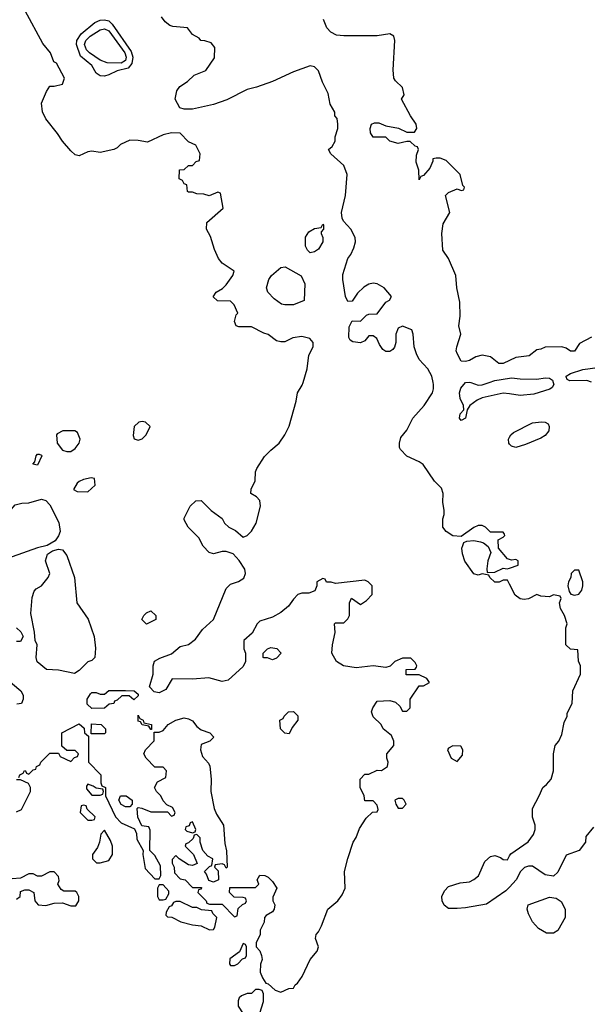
# Model space of a CAD drawing. Header units: inches. Extents: x 2789275 to 2951659, y 860290 to 1033804.
# Tile 14 of 256: x 2937666 to 2940371, y 877037 to 881728. Entities that reach past the tile are written whole.
import ezdxf

# ---------------------------------------------------------------- set-up
doc = ezdxf.new("R2010")
doc.units = ezdxf.units.IN
doc.header["$MEASUREMENT"] = 0
for name, color, linetype in [('C9837', 7, 'Continuous'), ('C9838', 7, 'Continuous'), ('C9847', 7, 'Continuous'), ('C9848', 7, 'Continuous')]:
    doc.layers.add(name, color=color, linetype=linetype)

msp = doc.modelspace()

# ---------------------------------------------------------------- linework, layer by layer
at = {"layer": 'C9837', "color": 2}
for points, elevation in [([(2937662, 878118), (2937666, 878130), (2937682, 878138), (2937688.4, 878151.6), (2937694, 878150), (2937698, 878138), (2937710, 878134), (2937730, 878154), (2937742, 878158), (2937746, 878170), (2937762, 878178), (2937766, 878190), (2937810, 878234), (2937850, 878234), (2937858, 878218), (2937910, 878194), (2937927.3, 878212.7), (2937942, 878218), (2937946, 878230), (2937930, 878246), (2937890, 878246), (2937867.3, 878267.3), (2937866, 878330), (2937950, 878374), (2937972.7, 878352.7), (2937974, 878330), (2937994, 878314), (2937994, 878190), (2938052, 878130), (2938052.7, 878092.7), (2938058, 878078), (2938074, 878070), (2938074, 878030), (2938122, 877930), (2938150, 877902), (2938212.7, 877872.7), (2938222, 877850), (2938223.6, 877823.6), (2938254, 877770), (2938252, 877750), (2938263.6, 877683.6), (2938310, 877634), (2938330, 877634), (2938338, 877650), (2938336.4, 877696.4), (2938310, 877746), (2938286, 877770), (2938287.3, 877867.3), (2938282, 877882), (2938247.3, 877887.3), (2938228.7, 877928.7), (2938226, 877970), (2938230, 877974), (2938248, 877972), (2938290, 877954), (2938370, 877954), (2938390, 877934), (2938402, 877938), (2938406, 877950), (2938394.6, 877974.6), (2938367.3, 877987.3), (2938350, 878006), (2938338, 878030), (2938318, 878050), (2938308, 878070), (2938323.1, 878096.9), (2938362, 878118), (2938366, 878150), (2938350, 878166), (2938310, 878166), (2938269, 878209), (2938258, 878230), (2938266, 878250), (2938307.3, 878292.7), (2938306, 878334), (2938330, 878334), (2938350, 878342), (2938374, 878370), (2938409.6, 878390.4), (2938450, 878402), (2938470, 878397.3), (2938490, 878386.8), (2938510, 878361), (2938530, 878344.7), (2938572, 878330), (2938591, 878310), (2938572, 878290), (2938530, 878275.3), (2938526.8, 878250), (2938537.3, 878217.3), (2938566, 878186), (2938571.3, 878171.3), (2938578.4, 878110), (2938577, 878050), (2938592.2, 877970), (2938603.4, 877943.4), (2938636.3, 877890), (2938643.5, 877803.5), (2938651.6, 877768.4), (2938654, 877690), (2938650, 877686), (2938642, 877702), (2938630, 877706), (2938598, 877702), (2938594, 877690), (2938612, 877672), (2938614, 877630), (2938590, 877618), (2938567.3, 877627.3), (2938556.4, 877656.4), (2938546, 877670), (2938570, 877694), (2938582, 877698), (2938586, 877730), (2938563.1, 877743.1), (2938538, 877770), (2938526, 877810), (2938526, 877830), (2938510, 877846), (2938498, 877842), (2938492.7, 877827.3), (2938470, 877806), (2938458, 877802), (2938454, 877790), (2938494, 877750), (2938511.6, 877708.4), (2938490, 877698), (2938470, 877702), (2938426, 877730), (2938410, 877746), (2938392.7, 877727.3), (2938392, 877710), (2938402, 877690), (2938403.6, 877663.6), (2938430, 877634), (2938454, 877630), (2938490, 877594), (2938532.7, 877592.7), (2938530, 877586), (2938518, 877582), (2938514, 877570), (2938554, 877530), (2938558, 877518), (2938570, 877514), (2938630, 877514), (2938690, 877454), (2938702, 877458), (2938707.3, 877492.7), (2938727.3, 877512.7), (2938742, 877518), (2938746, 877530), (2938742, 877542), (2938730, 877546), (2938687.3, 877547.3), (2938666, 877570), (2938667.3, 877592.7), (2938790, 877594), (2938806, 877610), (2938798, 877630), (2938810, 877652), (2938834, 877650), (2938850, 877642), (2938870, 877622), (2938891, 877590), (2938872.7, 877547.3), (2938872, 877530), (2938882, 877510), (2938878, 877490), (2938870, 877478), (2938839.6, 877460.4), (2938832, 877450), (2938831.1, 877428.9), (2938812, 877390), (2938812, 877370), (2938792, 877330), (2938792, 877310), (2938810, 877292), (2938818, 877270), (2938822, 877250), (2938812.7, 877227.3), (2938812, 877190), (2938823.6, 877163.6), (2938838, 877138), (2938850, 877134), (2938883.6, 877103.6), (2938910, 877094), (2938948.4, 877111.6), (2938970, 877114), (2938978, 877130), (2938990, 877138), (2939011.5, 877168.5), (2939049.5, 877250.5), (2939084, 877290), (2939089, 877310), (2939075.3, 877350), (2939078, 877370), (2939090, 877382), (2939104, 877410), (2939134, 877490), (2939181.2, 877530), (2939202, 877558), (2939217.2, 877590), (2939214, 877670), (2939228.9, 877731.1), (2939255.3, 877810), (2939269.1, 877830.9), (2939285.6, 877874.4), (2939316.4, 877923.6), (2939347.3, 877952.7), (2939370, 877954), (2939374.6, 877965.4), (2939370, 877986), (2939350, 878006), (2939310, 878006), (2939308, 878030), (2939288, 878070), (2939288, 878110), (2939310, 878134), (2939330, 878134), (2939370, 878152), (2939390, 878151.3), (2939418, 878170), (2939422, 878190), (2939415.3, 878210), (2939415.3, 878230), (2939448, 878270), (2939448.7, 878290), (2939437.2, 878317.2), (2939398, 878350), (2939388, 878370), (2939350, 878406), (2939342, 878430), (2939348.7, 878450), (2939370, 878482), (2939430, 878484.7), (2939456, 878476), (2939478, 878458), (2939490, 878434), (2939510, 878434), (2939526, 878450), (2939526, 878490), (2939570, 878554), (2939590, 878554), (2939618, 878570), (2939606, 878590), (2939570, 878606), (2939507.3, 878607.3), (2939507.3, 878632.7), (2939550, 878634), (2939556.4, 878643.6), (2939558, 878650), (2939550, 878666), (2939530, 878686), (2939490, 878686), (2939454, 878670), (2939431.6, 878648.4), (2939410, 878642), (2939350, 878649), (2939270, 878639.3), (2939209.4, 878649.4), (2939175.3, 878670), (2939153.2, 878710), (2939156, 878750), (2939168.7, 878808.7), (2939166, 878850), (2939170, 878854), (2939210, 878854), (2939230, 878874), (2939238, 878890), (2939238, 878950), (2939247.3, 878972.7), (2939290, 878942), (2939319, 878961), (2939346, 878990), (2939346, 879030), (2939326, 879050), (2939310, 879058), (2939170, 879042), (2939150, 879048), (2939128, 879048), (2939122, 879062), (2939110, 879066), (2939082, 879050), (2939082, 879030), (2939072.7, 879007.3), (2939043.6, 878996.4), (2939010, 878995.3), (2938991.1, 878988.9), (2938970, 878968), (2938946.4, 878933.6), (2938910, 878904), (2938870, 878882), (2938810, 878862), (2938798, 878850), (2938774, 878806), (2938734, 878770), (2938734, 878730), (2938742, 878710), (2938742, 878670), (2938730, 878646), (2938659.1, 878580.9), (2938630, 878575.1), (2938567.5, 878592.5), (2938490, 878586.6), (2938392, 878588), (2938362.8, 878537.2), (2938330, 878521.2), (2938306, 878526), (2938284, 878550), (2938301.2, 878610), (2938302, 878650), (2938308.9, 878671.1), (2938333.6, 878686.4), (2938390, 878706.8), (2938430, 878741), (2938470, 878750.7), (2938503.9, 878776.1), (2938537, 878823), (2938588.7, 878870), (2938650, 879018), (2938670, 879038), (2938709.1, 879050.9), (2938733.2, 879066.8), (2938742, 879090), (2938739, 879110), (2938711.9, 879151.9), (2938683.2, 879183.2), (2938650, 879194), (2938630, 879194), (2938590, 879184), (2938568, 879190), (2938540.2, 879220.2), (2938520.2, 879260.2), (2938468, 879310), (2938450, 879346), (2938450, 879354), (2938478, 879410), (2938504.7, 879435.3), (2938530, 879438), (2938578, 879390), (2938630, 879352), (2938642, 879330), (2938662, 879310), (2938693.7, 879293.7), (2938730, 879262), (2938750, 879271.3), (2938770, 879291.3), (2938793.2, 879330), (2938814, 879410), (2938810, 879438), (2938794.6, 879454.6), (2938768, 879470), (2938768.4, 879491.6), (2938788.4, 879531.6), (2938790, 879574), (2938795.3, 879590), (2938832.9, 879647.1), (2938862, 879678), (2938902, 879710), (2938929, 879750), (2938950, 879792), (2938984, 879910), (2938989.2, 879950.8), (2939012.5, 879987.5), (2939016.3, 880000)], 10), ([(2940000, 879155.8), (2939990, 879159), (2939948, 879210), (2939946, 879250), (2939970, 879262), (2939978, 879270), (2939976.4, 879276.4), (2939970, 879286), (2939910, 879286), (2939886, 879310), (2939870, 879318), (2939850, 879318), (2939830, 879308), (2939770, 879266), (2939730, 879269), (2939698, 879290), (2939682, 879310), (2939682, 879350), (2939688.7, 879370), (2939688.7, 879390), (2939682, 879430), (2939684, 879470), (2939676, 879496), (2939642, 879530), (2939589.1, 879609.1), (2939570, 879622), (2939510, 879648), (2939480.2, 879680.2), (2939475.3, 879690), (2939475.3, 879710), (2939482, 879738), (2939510, 879772), (2939539, 879830), (2939594, 879890), (2939633.2, 879950), (2939637.2, 879970), (2939638, 879990), (2939635.8, 880000)], 6), ([(2940000, 879945.2), (2939970, 879949.6), (2939870, 879926.9), (2939845.1, 879914.9), (2939810.7, 879890), (2939798, 879870), (2939790, 879829), (2939770, 879818), (2939762, 879830), (2939765.2, 879850), (2939782, 879870), (2939781.2, 879890), (2939764.1, 879924.1), (2939762.2, 879950), (2939767.9, 879972.1), (2939789.8, 880000)], 2), ([(2939814.9, 880000), (2939850, 879986.8), (2939870, 879988.4), (2939903.4, 880000)], 2), ([(2940000, 879706.6), (2939996.9, 879710), (2939995.4, 879730), (2940000, 879738.4)], 2), ([(2940000, 879038.8), (2939990, 879058), (2939970, 879058), (2939950, 879048), (2939930, 879048), (2939906, 879070), (2939902, 879082), (2939870, 879088), (2939850, 879082), (2939830, 879088), (2939787.6, 879147.6), (2939776.5, 879183.5), (2939773.2, 879210), (2939777.2, 879222.8), (2939783.1, 879236.9), (2939796.4, 879243.6), (2939830, 879246.8), (2939861, 879241), (2939876, 879236), (2939898, 879218), (2939911.3, 879190), (2939897.3, 879150), (2939891.3, 879111.3), (2939894, 879094), (2939930, 879096), (2939970, 879114.8), (2939988.4, 879111.6), (2940000, 879115.6)], 6), ([(2937650, 878831.3), (2937671.1, 878811.1), (2937682, 878790), (2937670, 878766), (2937650, 878766)], 10), ([(2937602, 878590), (2937671.3, 878530), (2937682, 878510), (2937682, 878490), (2937674, 878470), (2937652.7, 878467.3)], 10), ([(2937650, 877954), (2937674.6, 877965.4), (2937718, 878050), (2937718, 878070), (2937708.4, 878088.4), (2937670, 878106), (2937650, 878106)], 10), ([(2940000, 877595.5), (2939983.1, 877576.9), (2939890, 877514), (2939790, 877496), (2939750, 877493.2), (2939710, 877494), (2939689.3, 877509.3), (2939679, 877530), (2939677.2, 877550), (2939690, 877578), (2939710, 877598), (2939764.7, 877615.3), (2939810, 877621), (2939830, 877631.3), (2939851.7, 877648.3), (2939882.4, 877717.6), (2939910, 877740.5), (2939930, 877745.5), (2939956.3, 877736.3), (2939970, 877726), (2939990, 877724.7), (2940000, 877743.7)], 6), ([(2937650, 877538), (2937668, 877550), (2937670, 877574), (2937690, 877582), (2937710, 877582), (2937734, 877570), (2937738, 877530), (2937754, 877510), (2937790, 877506.8), (2937830, 877518), (2937870, 877521), (2937910, 877506), (2937934, 877506), (2937948, 877530), (2937948, 877550), (2937938, 877570), (2937930, 877575.3), (2937876.4, 877576.4), (2937863.1, 877583.1), (2937848, 877610), (2937854, 877626), (2937850, 877646), (2937830, 877668), (2937810, 877668.7), (2937770, 877648), (2937750, 877648), (2937730, 877658), (2937710, 877658), (2937670, 877638), (2937630, 877635.3)], 10)]:
    msp.add_lwpolyline(points, dxfattribs=dict(at, elevation=elevation))
for points, elevation in [([(2938250, 879814), (2938234, 879810), (2938212, 879790), (2938206.4, 879746.4), (2938211.6, 879731.6), (2938230, 879724.7), (2938250, 879732), (2938268, 879750), (2938288, 879790), (2938266, 879810)], 14), ([(2937928.9, 879768.9), (2937871.1, 879768.9), (2937844.9, 879755.1), (2937841, 879750), (2937844, 879710), (2937870, 879678), (2937890, 879671.3), (2937910, 879671.3), (2937930, 879684.7), (2937948.7, 879710), (2937954, 879730), (2937942, 879762)], 14), ([(2937750, 879606), (2937728.7, 879610), (2937738, 879622), (2937744, 879650), (2937750, 879658), (2937758, 879658), (2937770, 879654), (2937770.7, 879650)], 10), ([(2938006, 879546), (2937970, 879538), (2937950, 879528), (2937939.6, 879520.4), (2937922, 879490), (2937939.6, 879479.6), (2937990, 879478), (2938026, 879510), (2938022, 879542)], 14), ([(2937630, 879169.7), (2937609.7, 879169.7), (2937590, 879176.2), (2937576.2, 879190), (2937565.6, 879210), (2937555.6, 879290), (2937557.6, 879310), (2937567.6, 879330), (2937644, 879416), (2937676, 879424), (2937710, 879425.5), (2937770, 879444), (2937790, 879437.3), (2937810, 879416.3), (2937851.8, 879331.8), (2937859.1, 879290), (2937851.3, 879268.7), (2937834.9, 879245.1), (2937797.5, 879222.5), (2937750, 879211.6)], 10), ([(2937926.4, 878613.6), (2937850, 878629.2), (2937792.9, 878632.9), (2937749.3, 878669.3), (2937744, 878690), (2937748.9, 878748.9), (2937739, 878770), (2937736, 878810), (2937718.6, 878898.6), (2937725.4, 878974.6), (2937735.1, 879004.9), (2937743.7, 879016.3), (2937770, 879031), (2937802, 879070), (2937808.7, 879090), (2937789.2, 879150), (2937798.6, 879181.4), (2937822, 879198), (2937850, 879204.9), (2937870, 879202), (2937890, 879176), (2937927.2, 879070), (2937938, 878950), (2937992.1, 878872.1), (2938020.9, 878790), (2938026.8, 878733.2), (2938024.7, 878690), (2938010, 878675.3), (2937990, 878668), (2937950, 878628)], 10), ([(2938270, 878848), (2938248, 878870), (2938258, 878890), (2938270, 878902), (2938291.1, 878911.1), (2938314, 878890), (2938314, 878870)], 10), ([(2938870, 878678), (2938847.3, 878687.3), (2938830, 878688), (2938826, 878690), (2938826, 878710), (2938846, 878730), (2938863.1, 878736.9), (2938891.6, 878731.6), (2938912, 878710), (2938890, 878686)], 10), ([(2938210, 878488), (2938187.3, 878507.3), (2938152.7, 878507.3), (2938130, 878486), (2938118, 878482), (2938114, 878470), (2938092.7, 878467.3), (2938070, 878448), (2938010, 878446), (2937987.3, 878467.3), (2937988, 878490), (2938003.1, 878516.9), (2938010, 878522), (2938030, 878522), (2938050, 878514), (2938070, 878514), (2938090, 878532), (2938170, 878532), (2938211.1, 878531.1), (2938230, 878514), (2938230, 878506)], 10), ([(2938950, 878326), (2938930, 878328), (2938908, 878350), (2938906, 878390), (2938922, 878398), (2938926, 878410), (2938946, 878430), (2938970, 878431.3), (2938990.9, 878410.9), (2938992, 878390), (2938963.6, 878356.4)], 10), ([(2938290, 878346), (2938282, 878362), (2938250, 878368), (2938242, 878382), (2938230, 878386), (2938230, 878414), (2938238, 878398), (2938254, 878390), (2938258, 878378), (2938294, 878370), (2938294, 878346)], 10), ([(2938006, 878326), (2938007.3, 878372.7), (2938054, 878370), (2938074, 878350), (2938074, 878330), (2938070, 878326)], 10), ([(2939730, 878268), (2939710, 878258), (2939704.7, 878250), (2939722, 878210), (2939750, 878194), (2939776.4, 878223.6), (2939778, 878250), (2939767.3, 878267.3)], 10), ([(2937990, 878086), (2937983.6, 878076.4), (2937983.6, 878063.6), (2938010, 878034), (2938050, 878034), (2938062, 878038), (2938066, 878050), (2938062, 878062), (2938030, 878066), (2938016.4, 878076.4)], 10), ([(2938170, 877978), (2938148.7, 877988.7), (2938138, 878010), (2938146, 878030), (2938174, 878030), (2938202, 878010), (2938202, 877990), (2938190, 877978)], 10), ([(2939490, 878018), (2939470, 878018), (2939454, 878010), (2939458, 877990), (2939470, 877972), (2939490, 877972), (2939508, 877990), (2939498, 878010)], 10), ([(2937970, 877986), (2937958, 877982), (2937954, 877950), (2937990, 877914), (2938010, 877914), (2938022, 877918), (2938026, 877930), (2937987.3, 877967.3), (2937982, 877982)], 10), ([(2938070, 877866), (2938052.7, 877847.3), (2938046.8, 877810), (2938035.9, 877784.1), (2938012, 877750), (2938012, 877730), (2938031.6, 877711.6), (2938050, 877711.3), (2938090, 877722), (2938108, 877750), (2938108.7, 877790), (2938098, 877818)], 10), ([(2938490, 877906), (2938478, 877902), (2938472.7, 877887.3), (2938458, 877882), (2938454, 877870), (2938462, 877862), (2938490, 877854), (2938502, 877858), (2938506, 877870)], 10), ([(2938350, 877606), (2938330, 877606), (2938322, 877590), (2938322, 877550), (2938330, 877534), (2938350, 877534), (2938362, 877538), (2938376.4, 877563.6), (2938376.4, 877576.4)], 10), ([(2938430, 877526), (2938410, 877526), (2938398, 877522), (2938390, 877506), (2938378, 877502), (2938363.6, 877476.4), (2938362, 877462), (2938370, 877454), (2938391.6, 877451.6), (2938434, 877430), (2938490, 877416), (2938531.1, 877411.1), (2938570, 877392), (2938590, 877394), (2938596.4, 877403.6), (2938606, 877450), (2938586, 877470), (2938582, 877482), (2938532.7, 877487.3), (2938510, 877498), (2938490, 877498)], 10), ([(2938730, 877326), (2938712.7, 877287.3), (2938667.3, 877252.7), (2938666, 877230), (2938670, 877222), (2938690, 877222), (2938706, 877230), (2938727.3, 877252.7), (2938742, 877258), (2938746, 877270), (2938746, 877310), (2938742, 877322)], 10), ([(2938790, 877108), (2938770, 877088), (2938750, 877088), (2938723.6, 877076.4), (2938711.6, 877068.4), (2938706.4, 877053.6), (2938707.5, 877027.5), (2938730, 876992), (2938750, 876974), (2938790, 876974), (2938810, 876994), (2938828, 877050), (2938827.3, 877087.3), (2938822, 877102), (2938807.3, 877107.3)], 10)]:
    msp.add_lwpolyline(points, close=True, dxfattribs=dict(at, elevation=elevation))
at = {"layer": 'C9838', "color": 2}
for points, elevation in [([(2939016.3, 880000), (2939036, 880064), (2939044, 880130), (2939064, 880170), (2939064, 880190), (2939048, 880210), (2939010, 880219.3), (2938967.9, 880212.1), (2938930, 880194), (2938910, 880194), (2938890, 880199), (2938850, 880228.7), (2938830, 880234), (2938770, 880265.2), (2938710, 880265.2), (2938698, 880270), (2938688.7, 880290), (2938698, 880322), (2938706, 880330), (2938688, 880370), (2938670, 880388), (2938609, 880389), (2938588, 880408), (2938602, 880430), (2938632.7, 880447.3), (2938650, 880464.7), (2938682, 880510), (2938688, 880530), (2938630, 880569), (2938614, 880590), (2938593.6, 880633.6), (2938575.1, 880695.1), (2938555.3, 880730), (2938558, 880762), (2938635.3, 880830), (2938622, 880902), (2938610, 880906), (2938568.7, 880888.7), (2938543.6, 880896.4), (2938510, 880898), (2938490, 880906), (2938470, 880906), (2938466, 880910), (2938462, 880942), (2938450, 880946), (2938442, 880962), (2938426, 880970), (2938427.3, 881012.7), (2938450, 881014), (2938470, 881034), (2938490, 881034), (2938507.3, 881052.7), (2938522, 881058), (2938526, 881090), (2938506, 881130), (2938470, 881146), (2938430, 881188), (2938390, 881189), (2938350, 881179.3), (2938275.3, 881144.7), (2938230, 881153.2), (2938190, 881154), (2938146, 881134), (2938130, 881118), (2938114, 881110), (2938050, 881095.3), (2938010, 881101.2), (2937990, 881099), (2937950, 881079), (2937930, 881084), (2937910, 881104), (2937869.2, 881150), (2937846.8, 881186.8), (2937790, 881255.3), (2937774, 881290), (2937769.2, 881330), (2937793.6, 881386.4), (2937809, 881411), (2937830, 881411.3), (2937870, 881422), (2937879, 881450), (2937842, 881522), (2937828, 881528), (2937813.2, 881570), (2937775.6, 881615.6), (2937692.7, 881770)], 10), ([(2939635.8, 880000), (2939629.3, 880030), (2939610, 880064), (2939569, 880110), (2939556.5, 880136.5), (2939545.2, 880170), (2939541.2, 880230), (2939534, 880250), (2939490, 880268.7), (2939470, 880258), (2939458, 880230), (2939458, 880190), (2939451.6, 880168.4), (2939443.6, 880156.4), (2939430, 880148), (2939410, 880148), (2939396.4, 880156.4), (2939380.2, 880180.2), (2939368, 880210), (2939350, 880222), (2939330, 880222), (2939310, 880198), (2939290, 880188.7), (2939253.6, 880193.6), (2939241.2, 880201.2), (2939233.6, 880213.6), (2939235.1, 880264.9), (2939250, 880294), (2939290, 880292), (2939319, 880321), (2939330, 880326), (2939370, 880326.8), (2939410, 880382), (2939428.4, 880391.6), (2939438, 880410), (2939402, 880450), (2939370, 880469.2), (2939350, 880472.7), (2939330, 880469), (2939305.5, 880454.5), (2939275.3, 880424.7), (2939250, 880388), (2939230, 880386), (2939219, 880410), (2939205.2, 880490), (2939205.6, 880514.4), (2939229, 880590), (2939244, 880610), (2939258.6, 880641.4), (2939266, 880670), (2939265.2, 880690), (2939244, 880730), (2939208.9, 880768.9), (2939203.1, 880783.1), (2939199, 880810), (2939218, 880890), (2939226, 880990), (2939210, 881033.2), (2939148, 881090), (2939138, 881110), (2939155.5, 881124.5), (2939169, 881150), (2939169, 881171), (2939182, 881210), (2939182, 881230), (2939178, 881258), (2939168, 881270), (2939167.3, 881287.3), (2939146, 881326), (2939136.6, 881376.6), (2939109.6, 881430), (2939090, 881484), (2939070, 881504), (2939050, 881509), (2938970, 881480.7), (2938870, 881433.6), (2938793.8, 881406.2), (2938750, 881396.2), (2938652.8, 881347.2), (2938590, 881325.1), (2938490, 881302.7), (2938450, 881302), (2938428.4, 881308.4), (2938406, 881350), (2938415.3, 881390), (2938428.7, 881410), (2938465.6, 881434.4), (2938496.5, 881463.5), (2938553.2, 881486.8), (2938594, 881546), (2938596.4, 881596.4), (2938578, 881618), (2938548.4, 881628.4), (2938529.1, 881629.1), (2938520.4, 881640.4), (2938490, 881658), (2938466, 881690), (2938395.9, 881695.9), (2938381.4, 881701.4), (2938359, 881719), (2938342, 881742)], 6), ([(2940000, 880104.5), (2939970, 880089.6), (2939949, 880090), (2939910, 880122), (2939870, 880129.2), (2939838.8, 880121.2), (2939810, 880104), (2939790, 880099), (2939770, 880102), (2939750, 880138), (2939746, 880150), (2939749, 880170), (2939768.7, 880230), (2939758, 880270), (2939764.7, 880315.3), (2939763.1, 880383.1), (2939749, 880450), (2939744, 880510), (2939709, 880590), (2939682, 880630), (2939678, 880710), (2939683.9, 880756.1), (2939715.3, 880810), (2939695.3, 880890), (2939710, 880904.7), (2939750, 880922), (2939770, 880914), (2939782, 880918), (2939786, 880930), (2939778, 880938), (2939765.2, 880990), (2939698, 881058), (2939670, 881068), (2939650, 881068), (2939634, 881066), (2939634, 881054), (2939619.8, 881020.2), (2939590, 880986), (2939578, 880982), (2939570, 880966), (2939568.4, 881011.6), (2939555.3, 881050), (2939556.4, 881083.6), (2939566, 881110), (2939562, 881122), (2939550, 881126), (2939527.3, 881147.3), (2939510, 881148), (2939470, 881139), (2939428.9, 881148.9), (2939410, 881168), (2939350, 881168), (2939338, 881190), (2939335.3, 881210), (2939342, 881230), (2939356.9, 881236.9), (2939376.9, 881236.9), (2939410, 881222), (2939471.6, 881211.6), (2939510, 881192), (2939547.3, 881192.7), (2939558, 881210), (2939555.3, 881230), (2939528, 881270), (2939486, 881350), (2939498, 881370), (2939490, 881406), (2939456.4, 881436.4), (2939449.1, 881449.1), (2939446, 881490), (2939453.2, 881630), (2939449, 881650), (2939430, 881660.9), (2939370, 881651.5), (2939210, 881651.1), (2939175.5, 881655.5), (2939148.8, 881668.8), (2939130, 881689.6), (2939114, 881730)], 2), ([(2939903.4, 880000), (2939930, 880009.3), (2940000, 880020.3)], 2), ([(2939789.8, 880000), (2939790, 880000.2), (2939810, 880001.8), (2939814.9, 880000)], 2)]:
    msp.add_lwpolyline(points, dxfattribs=dict(at, elevation=elevation))
for points, elevation in [([(2938070, 881458.7), (2938050, 881460.5), (2938030, 881474), (2938009.6, 881510), (2937955.3, 881555.3), (2937937.1, 881610), (2937938.2, 881630), (2937958.3, 881661.7), (2938024.4, 881715.6), (2938050, 881726.5), (2938070, 881727.9), (2938090, 881722.3), (2938107.3, 881707.3), (2938197, 881577), (2938204.2, 881550), (2938199.8, 881520.2), (2938182, 881498), (2938130, 881484), (2938090, 881465.6)], 6), ([(2938150, 881522), (2938082.4, 881522.4), (2938050, 881535.8), (2937998.7, 881570), (2937984.5, 881584.5), (2937974.5, 881610), (2937980.4, 881630), (2938001.3, 881650), (2938050, 881680.8), (2938070, 881684.4), (2938090, 881675.8), (2938166.9, 881570), (2938173.4, 881550), (2938170, 881533.2)], 2), ([(2939050, 880618), (2939038, 880630), (2939028, 880650), (2939028.4, 880691.6), (2939043.1, 880716.9), (2939070, 880734), (2939102, 880738), (2939110, 880754), (2939114, 880750), (2939114, 880730), (2939102, 880718), (2939102, 880710), (2939111.1, 880691.1), (2939111, 880670), (2939090, 880635.3), (2939070, 880622)], 6), ([(2938929.3, 880369.3), (2938913.6, 880373.6), (2938878, 880398), (2938848.7, 880430), (2938842, 880450), (2938853.2, 880490), (2938866, 880510), (2938910, 880547.7), (2938930.5, 880550.5), (2939007.9, 880507.9), (2939024.9, 880470), (2939021, 880390), (2938970, 880369.6)], 6)]:
    msp.add_lwpolyline(points, close=True, dxfattribs=dict(at, elevation=elevation))
at = {"layer": 'C9847', "color": 2}
for points, elevation in [([(2940208.1, 880000), (2940210.8, 879990), (2940203.5, 879976.5), (2940191.6, 879968.4), (2940115.3, 879944.7), (2940050, 879938), (2940000, 879945.2)], 2), ([(2940000, 879738.4), (2940006.3, 879750), (2940018.6, 879761.4), (2940110, 879807.2), (2940151.9, 879811.9), (2940170.4, 879810.4), (2940183.4, 879803.4), (2940188.4, 879790), (2940187, 879770), (2940170, 879747.3), (2940150, 879734.7), (2940076.4, 879703.6), (2940030, 879689.7), (2940010, 879695.6), (2940000, 879706.6)], 2), ([(2940000, 879115.6), (2940042, 879130), (2940042, 879150), (2940030, 879156), (2940010, 879152.7), (2940000, 879155.8)], 6), ([(2940000, 877743.7), (2940005.6, 877754.4), (2940089.4, 877810.6), (2940113.6, 877846.4), (2940122, 877870), (2940122, 877890), (2940109.1, 877929.1), (2940109, 877970), (2940142, 878030), (2940158, 878070), (2940176.5, 878083.5), (2940199, 878110), (2940209, 878150), (2940209, 878230), (2940218, 878270), (2940235.3, 878290), (2940250, 878322), (2940260.2, 878379.8), (2940274, 878410), (2940275.3, 878424.7), (2940298, 878470), (2940302, 878530), (2940338, 878610), (2940338, 878650), (2940328.4, 878671.6), (2940326, 878726), (2940290, 878728.7), (2940268.7, 878750), (2940268, 878830), (2940275.3, 878850), (2940262, 878890), (2940243.1, 878923.1), (2940238, 878950), (2940246, 878970), (2940242, 878982), (2940210, 878988), (2940190, 878978), (2940150, 878982), (2940130, 878988.7), (2940090, 878969.2), (2940070, 878965.2), (2940050, 878969), (2940027, 878987), (2940000, 879038.8)], 6), ([(2940399.6, 877880.4), (2940363.6, 877836.4), (2940362, 877810), (2940331.3, 877770), (2940270, 877748), (2940230, 877666), (2940210, 877648), (2940170, 877654), (2940110, 877695.3), (2940090, 877695.3), (2940071.1, 877688.9), (2940052, 877670), (2940031.3, 877630), (2940000, 877595.5)], 6)]:
    msp.add_lwpolyline(points, dxfattribs=dict(at, elevation=elevation))
at = {"layer": 'C9847', "color": 2, "elevation": 6}
for points in [[(2940330, 879106), (2940310, 879106), (2940294, 879090), (2940292, 879070), (2940281, 879050), (2940278, 879030), (2940283.6, 879003.6), (2940291.6, 878991.6), (2940310, 878986), (2940330, 878991.3), (2940344, 879010), (2940349, 879030), (2940348.7, 879050)], [(2940210, 877375.3), (2940176.4, 877376.4), (2940138, 877398), (2940109, 877430), (2940090, 877468), (2940084, 877490), (2940089.3, 877510.7), (2940190, 877546.8), (2940222, 877542), (2940246.4, 877526.4), (2940264.7, 877490), (2940264.7, 877450), (2940230, 877388)]]:
    msp.add_lwpolyline(points, close=True, dxfattribs=at)
at = {"layer": 'C9848', "color": 2, "elevation": 2}
for points in [[(2940390, 880215.3), (2940334, 880186), (2940310, 880149.3), (2940290, 880149.4), (2940270, 880164), (2940250, 880169.2), (2940170, 880168), (2940150, 880158), (2940130, 880155.3), (2940093.4, 880126.6), (2940030, 880119.3), (2940000, 880104.5)], [(2940390, 880002), (2940369.1, 880009.1), (2940287.5, 880007.5), (2940274, 880014), (2940270, 880026), (2940269.7, 880030.3), (2940290, 880042), (2940350, 880061.3), (2940430, 880072.2)], [(2940000, 880020.3), (2940010, 880021.8), (2940050, 880016.5), (2940130, 880015.3), (2940170, 880022.6), (2940190, 880020.3), (2940205.5, 880010), (2940208.1, 880000)]]:
    msp.add_lwpolyline(points, dxfattribs=at)

doc.saveas('drawing.dxf')
